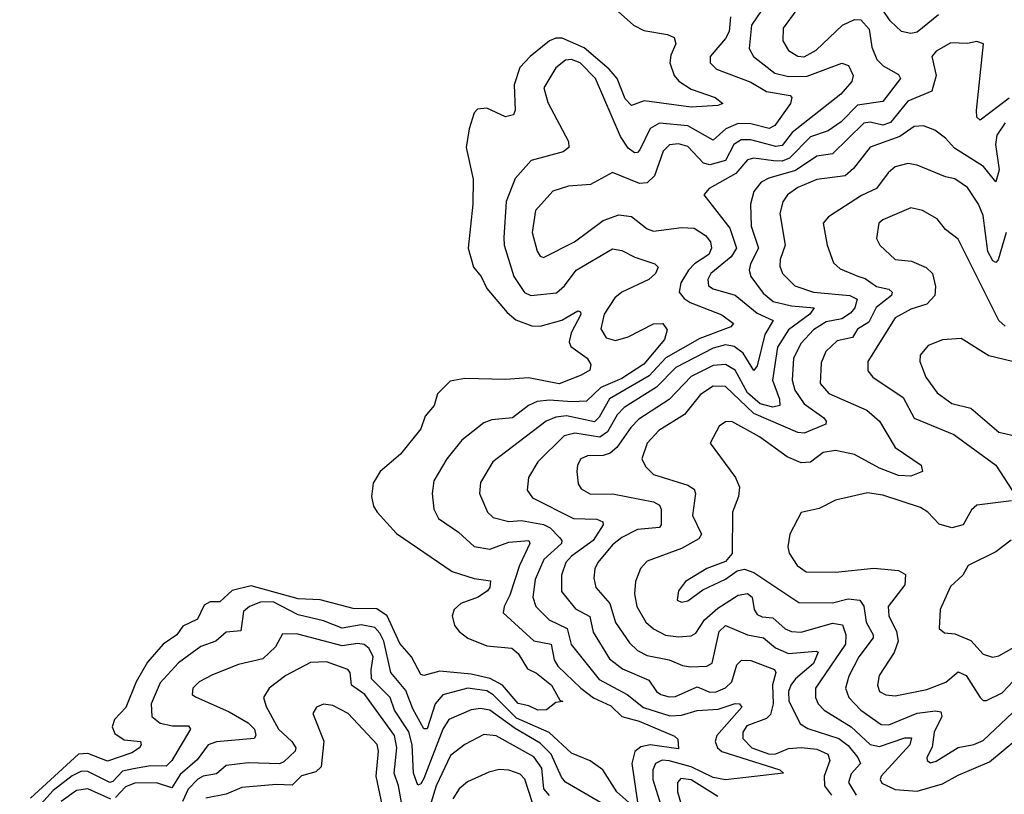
# Model space of a CAD drawing. Extents: x 1678431 to 1860718, y 384618 to 522882.
# Tile 150 of 256: x 1732498 to 1735632, y 460558 to 463022. Entities that reach past the tile are written whole.
import ezdxf

# ---------------------------------------------------------------- set-up
doc = ezdxf.new("R2010")
doc.units = 0

msp = doc.modelspace()

# ---------------------------------------------------------------- linework, layer by layer
at = {"layer": '0CON10XD'}
for points in [[(1734355, 463091.8), (1734451.8, 463005), (1734485, 462987.5), (1734560, 462975), (1734580.8, 462965), (1734586.5, 462945), (1734570.3, 462909.7), (1734567.6, 462885), (1734580.9, 462845), (1734596.2, 462826.2), (1734635, 462800.5), (1734711.9, 462775), (1734736, 462755), (1734720.7, 462749.3), (1734635, 462744.2), (1734485.6, 462764.4), (1734445, 462749.2), (1734425, 462770.5), (1734400, 462835), (1734374.2, 462865), (1734295, 462932.1), (1734225, 462963), (1734205, 462963.3), (1734185, 462954.3), (1734122.7, 462905), (1734090.5, 462869.5), (1734071.7, 462815), (1734075.4, 462734.6), (1734070.2, 462719.8), (1734045, 462713.3), (1733985, 462740.9), (1733955, 462737.1), (1733944.4, 462725.6), (1733928.6, 462675), (1733919.5, 462615), (1733941.2, 462515), (1733940, 462435), (1733925.2, 462295), (1733942.3, 462235), (1733966.6, 462205), (1733985, 462166.5), (1734050.2, 462090.2), (1734077.6, 462067.6), (1734128.1, 462048.1), (1734155, 462046.7), (1734223.7, 462066.3), (1734275, 462095.4), (1734282.7, 462092.7), (1734284.2, 462084.2), (1734253.9, 462026.1), (1734247.5, 461997.5), (1734252.7, 461982.7), (1734304.1, 461945), (1734316.5, 461925), (1734312.5, 461907.5), (1734285, 461891), (1734215, 461863), (1734117.2, 461882.8), (1734045, 461877.5), (1733915, 461880.8), (1733867.9, 461872.1), (1733827.8, 461832.2), (1733817.5, 461795), (1733789.1, 461760.9), (1733775, 461720), (1733709.8, 461640.2), (1733645.6, 461585), (1733622.8, 461547.2), (1733617.5, 461505), (1733624.7, 461474.7), (1733635.6, 461455), (1733697.7, 461387.7), (1733875, 461266.1), (1733945, 461244.3), (1733997, 461237), (1733995, 461216), (1733986.7, 461205), (1733957.3, 461185), (1733902.5, 461165), (1733881.6, 461145), (1733874.3, 461125), (1733881.9, 461095), (1733896.7, 461075), (1733925, 461054.4), (1733985, 461030.4), (1734065, 461022.8), (1734085, 461005.2), (1734115, 460956.6), (1734142.7, 460942.7), (1734190.8, 460905), (1734217.5, 460857.5), (1734226.7, 460853.3), (1734205, 460850), (1734175, 460825.8), (1734147.5, 460825), (1734118.9, 460838.9), (1734085, 460846.2), (1734034.5, 460905), (1733996.1, 460926.1), (1733935, 460939.3), (1733835, 460948.8), (1733785, 460935.5), (1733775, 460938.9), (1733745.2, 460995), (1733707.7, 461037.7), (1733667.8, 461125), (1733635, 461147.9), (1733559.2, 461149.2), (1733455, 461176.6), (1733385, 461179.7), (1733235, 461220.3), (1733175, 461205.5), (1733135, 461170.4), (1733105, 461169.4), (1733085, 461159.2), (1733063.8, 461115), (1733017.9, 461092.1), (1732998.6, 461065), (1732955, 461034.8), (1732905, 460978.4), (1732869.3, 460915), (1732835.8, 460834.2), (1732799.6, 460795), (1732792.2, 460772.2), (1732801, 460751), (1732830.6, 460730.6), (1732883.1, 460725), (1732885.3, 460715), (1732879.1, 460705), (1732855, 460689), (1732777.3, 460662.7), (1732715, 460687.8), (1732685, 460684.9), (1732532.8, 460545)], [(1735423, 463037), (1735355, 462982.7), (1735335, 462978.4), (1735305, 462984.7), (1735268.6, 463018.6), (1735224.7, 463085)], [(1734971.6, 463055), (1734928.4, 462995), (1734926.8, 462955), (1734945, 462924), (1734975, 462905.9), (1734995, 462903.5), (1735032.7, 462925), (1735117.5, 463005), (1735155, 463023.2), (1735175, 463021.8), (1735202.1, 462992.1), (1735210.2, 462935), (1735226.7, 462895), (1735246.5, 462875), (1735295, 462847.7), (1735301.8, 462835), (1735245, 462761.6), (1735165, 462749.7), (1735112.9, 462697.1), (1735071.8, 462668.2), (1735015, 462649.3), (1734948.5, 462581.5), (1734925, 462572.3), (1734896.9, 462573.1), (1734835, 462581), (1734815, 462575.7), (1734777.3, 462532.7), (1734692.5, 462485), (1734676, 462465), (1734758.8, 462358.8), (1734779.2, 462295), (1734762.9, 462267.1), (1734698.4, 462215), (1734688.1, 462195), (1734690.8, 462175), (1734705, 462165.3), (1734775, 462145.2), (1734845, 462088), (1734895.9, 462065), (1734869.6, 462020.4), (1734845, 461920.4), (1734835, 461906.4), (1734800.7, 461960.7), (1734772.5, 461982.5), (1734745, 461987.9), (1734705, 461977.2), (1734586.9, 461915), (1734525, 461852.6), (1734421.8, 461788.2), (1734400.3, 461765), (1734369.6, 461710.4), (1734345, 461693.7), (1734265, 461706.2), (1734231.7, 461698.3), (1734147.8, 461615), (1734117.7, 461565), (1734113.3, 461525), (1734130.5, 461500.5), (1734260.6, 461435), (1734335, 461433.2), (1734354.6, 461424.6), (1734355.4, 461415), (1734323.9, 461365), (1734254, 461315), (1734236.8, 461295), (1734222.7, 461255), (1734222.6, 461202.6), (1734267.4, 461147.4), (1734313.2, 461123.2), (1734323.7, 461073.7), (1734375, 460988.8), (1734416.8, 460956.8), (1734500.8, 460920.8), (1734524.7, 460885), (1734538.5, 460875), (1734565, 460867.3), (1734585, 460868.8), (1734655, 460899.7), (1734695, 460882.4), (1734715, 460883.4), (1734745, 460896.5), (1734764.4, 460915.6), (1734780.3, 460969.7), (1734795.3, 460984.7), (1734825, 460983.3), (1734900.8, 460955), (1734904.7, 460945), (1734893.9, 460906.1), (1734896, 460845), (1734888.3, 460811.7), (1734875, 460798.9), (1734812.9, 460775), (1734799.8, 460755), (1734800.2, 460735), (1734828.1, 460705), (1734885, 460685.1), (1734905, 460685.8), (1734945, 460703), (1734985, 460706.1), (1735035, 460701.6), (1735070.4, 460685), (1735076.6, 460665), (1735059.2, 460615), (1735059.5, 460585), (1735082.4, 460555)], [(1734861.6, 463055), (1734827.6, 463005), (1734820.4, 462930.4), (1734833.9, 462905), (1734901.9, 462851.9)], [(1734760.7, 463030.7), (1734756.8, 462985), (1734745, 462961.8), (1734695.4, 462905), (1734695.4, 462885), (1734715.5, 462865), (1734825, 462823.5), (1734875, 462793.8), (1734950.4, 462780.4), (1734955.4, 462775), (1734951.2, 462755), (1734901.9, 462685), (1734884, 462676), (1734825, 462690.4), (1734785, 462691.5), (1734745.5, 462674.5), (1734705, 462638.9), (1734625, 462684.2), (1734535, 462693.3), (1734505, 462675.9), (1734472, 462608), (1734465, 462599.6), (1734455, 462598.8), (1734435, 462613.2), (1734410.6, 462650.6), (1734331.3, 462835), (1734281.8, 462885), (1734255, 462895.5), (1734235, 462893.3), (1734205, 462868.9), (1734166.7, 462805), (1734178.9, 462758.9), (1734245.3, 462635), (1734246, 462615), (1734228.3, 462601.7), (1734126, 462574), (1734075, 462517.1), (1734046.8, 462443.2), (1734039.6, 462329.6), (1734040, 462305), (1734070.8, 462205), (1734104.5, 462154.5), (1734125, 462144.7), (1734207, 462153), (1734232.5, 462175), (1734269.2, 462225), (1734385, 462292.5), (1734415, 462287.3), (1734456.2, 462266.2), (1734520, 462245), (1734530.6, 462235), (1734521.5, 462215), (1734500.4, 462195), (1734415, 462155.3), (1734392.5, 462137.5), (1734358, 462085), (1734348.3, 462038.3), (1734365, 462010), (1734395, 462001.4), (1734435, 462013.3), (1734515, 462053.9), (1734545.3, 462055.3), (1734559.5, 462035), (1734550, 462005), (1734485, 461925.7), (1734415, 461880.4), (1734347.9, 461852.1), (1734301.9, 461808.1), (1734256, 461806), (1734185, 461811.8), (1734145, 461807.2), (1734117.5, 461795), (1734066.9, 461755), (1734001, 461749), (1733975, 461739.6), (1733905, 461684.4), (1733857.7, 461625), (1733816.4, 461555), (1733811.5, 461515), (1733816.2, 461465), (1733830.9, 461435), (1733895, 461391.6), (1733945, 461345.9), (1733995, 461337.8), (1734055, 461359.7), (1734118.9, 461365), (1734121.8, 461355), (1734089, 461285), (1734058.7, 461191.3), (1734039.8, 461155), (1734037.1, 461135), (1734135, 461045.3), (1734190.3, 461035), (1734199.3, 460985), (1734211.1, 460965), (1734284.3, 460895), (1734324.9, 460864.9), (1734379.2, 460839.2), (1734414.7, 460805), (1734469.8, 460789.8), (1734582.8, 460742.8), (1734592.7, 460732.7), (1734595, 460702.1), (1734504.9, 460715.1), (1734475, 460708.5), (1734456.1, 460693.9), (1734446.9, 460655), (1734465.3, 460524.7)], [(1735647.2, 462772.8), (1735555, 462702.5), (1735545, 462712), (1735543.1, 462733.1), (1735565.5, 462945.5), (1735545, 462953.1), (1735515, 462946.1), (1735461.6, 462948.4), (1735415, 462922.3), (1735401.3, 462905), (1735415.3, 462845), (1735401.1, 462795), (1735325, 462762.6), (1735270, 462695), (1735245, 462686.5), (1735205, 462695.5), (1735185, 462692.4), (1735085, 462595.6), (1735035, 462588.3), (1734967.6, 462542.4), (1734882.5, 462517.5), (1734858.2, 462505), (1734834.7, 462475), (1734824.7, 462435), (1734826.1, 462365), (1734849.4, 462295), (1734824, 462245), (1734820.4, 462225), (1734825.2, 462205), (1734865, 462151.6), (1734895.9, 462125.9), (1734955, 462112), (1735026.8, 462105), (1735013.1, 462085), (1734945, 462034.8), (1734909.7, 461980.3), (1734893.9, 461875), (1734916.1, 461815), (1734917.4, 461795), (1734895, 461789.1), (1734855, 461800), (1734814.4, 461835), (1734775, 461907.3), (1734745, 461925.2), (1734705, 461922), (1734635, 461886.5), (1734565, 461813.2), (1734469.1, 461750.9), (1734443.7, 461725), (1734398.9, 461661.1), (1734377.6, 461642.4), (1734355, 461636), (1734305, 461634.7), (1734283.8, 461625), (1734273.1, 461605), (1734271.2, 461585), (1734275.4, 461545), (1734285, 461529.5), (1734315, 461512.6), (1734385, 461513.3), (1734515, 461488.1), (1734535, 461477.9), (1734539.7, 461465), (1734539.6, 461415), (1734534.1, 461405.9), (1734465, 461399.6), (1734415, 461374.8), (1734385, 461350.8), (1734338.2, 461295), (1734329.3, 461275), (1734325.9, 461245), (1734332, 461215), (1734376.8, 461165), (1734394.3, 461104.3), (1734439, 461039), (1734464.6, 461014.6), (1734495, 460998.8), (1734565.8, 460985), (1734607.4, 460967.4), (1734633.4, 460963.4), (1734684.8, 460965.2), (1734702.1, 460975), (1734724.8, 461075), (1734745, 461094.2), (1734814.7, 461064.7), (1734865.1, 461055.1), (1734903.5, 461023.5), (1734945, 461005.8), (1735033.4, 461013.4), (1735039.5, 461009.5), (1735025, 460973.5), (1734967.2, 460925), (1734952.1, 460905), (1734945.5, 460885), (1734946.6, 460855), (1734981.9, 460781.9), (1735006.8, 460766.8), (1735105, 460735.4), (1735135, 460712.6), (1735165.9, 460675), (1735173.8, 460655), (1735145, 460623.1), (1735136.1, 460595), (1735160.5, 460555)], [(1734901.9, 462851.9), (1734945, 462841.3), (1735005, 462842.2), (1735115, 462883.5), (1735136.5, 462876.5), (1735151.3, 462845), (1735146.4, 462825), (1735111.4, 462785), (1734957.2, 462662.8), (1734925, 462622.3), (1734905, 462618.1), (1734825, 462640.3), (1734795, 462639.6), (1734771.2, 462625), (1734745, 462574.1), (1734695, 462560.5), (1734675, 462565.2), (1734625, 462618.3), (1734595, 462627), (1734566.6, 462623.4), (1734546.7, 462603.3), (1734518.9, 462525), (1734495, 462502.5), (1734471.4, 462501.4), (1734385, 462535.6), (1734315, 462497.3), (1734245, 462492.2), (1734195, 462476.6), (1734140.3, 462415), (1734129.8, 462345), (1734145, 462285.7), (1734155, 462269.4), (1734165, 462265.5), (1734264.5, 462315), (1734355, 462383.3), (1734405, 462401.1), (1734445, 462395.8), (1734495, 462356.8), (1734515, 462349.6), (1734605, 462360.7), (1734645, 462358.8), (1734680.7, 462335), (1734696.9, 462315), (1734699.8, 462295), (1734691.4, 462275), (1734645.7, 462245), (1734627.4, 462225), (1734602.3, 462185), (1734597.7, 462155), (1734613.1, 462135), (1734632.5, 462122.5), (1734732.7, 462082.7), (1734770.5, 462055), (1734761.9, 462045), (1734662.5, 462007.5), (1734555, 461946.4), (1734501.5, 461888.5), (1734375, 461816.1), (1734343, 461757), (1734327.3, 461742.7), (1734238.1, 461761.9), (1734205, 461757.7), (1734173.4, 461745), (1734004.6, 461615), (1733965, 461550), (1733962, 461515), (1733987.3, 461455), (1734005, 461437.8), (1734055, 461426), (1734095, 461428.2), (1734165, 461416.2), (1734187, 461405), (1734216.5, 461375), (1734223.6, 461365), (1734222.4, 461355), (1734166.4, 461305), (1734139.2, 461240.8), (1734131.9, 461185), (1734140.5, 461155), (1734183, 461113), (1734240.7, 461085), (1734253.7, 461033.7), (1734342.4, 460922.4), (1734431.8, 460875), (1734483.6, 460833.6), (1734567.5, 460807.5), (1734605, 460809.7), (1734655, 460824), (1734721.2, 460828.8), (1734775, 460846.2), (1734788.8, 460845), (1734796.9, 460835), (1734717.5, 460745), (1734712.3, 460725), (1734718.8, 460705), (1734733.2, 460693.2), (1734918, 460635), (1734928.8, 460625), (1734745, 460603.2), (1734705, 460610.7), (1734635, 460644.6), (1734565, 460664.5), (1734543.5, 460666.5), (1734522.3, 460655), (1734513.4, 460635), (1734513.9, 460605), (1734560, 460455)], [(1735635, 462693.4), (1735608.1, 462655), (1735604.5, 462625), (1735615.9, 462544.1), (1735605, 462505.8), (1735565.3, 462555.3), (1735473.4, 462613.4), (1735445, 462645.4), (1735410.8, 462670.8), (1735375, 462684.2), (1735345, 462682.3), (1735299.2, 462650.8), (1735205, 462616.2), (1735151.8, 462548.2), (1735125, 462525.8), (1735035, 462513.2), (1734975, 462488.1), (1734941.6, 462465), (1734927.5, 462442.5), (1734918.1, 462405), (1734934.8, 462305), (1734918.9, 462258.9), (1734918.1, 462238.1), (1734926.1, 462215), (1734964.8, 462174.8), (1735024.7, 462154.7), (1735140, 462145), (1735163.3, 462133.3), (1735156.8, 462105), (1735142, 462088), (1735115, 462069.8), (1735065, 462060.5), (1735025, 462034.8), (1734985, 461993.1), (1734960.7, 461945), (1734956.6, 461875), (1734965, 461843.2), (1734995, 461799.8), (1735057.1, 461755), (1735065.5, 461745), (1735064.4, 461735), (1734995, 461706.4), (1734975, 461708.8), (1734835, 461769.4), (1734745.1, 461855.1), (1734705, 461855.6), (1734665, 461829.5), (1734613.8, 461766.2), (1734532.8, 461715), (1734495.3, 461675), (1734478.8, 461625), (1734490, 461600), (1734515.2, 461575.2), (1734625, 461540.7), (1734645, 461527.9), (1734649.2, 461515), (1734639.8, 461445), (1734668.8, 461385), (1734659.8, 461370.2), (1734605, 461339.5), (1734495, 461299.2), (1734473.8, 461276.2), (1734458, 461235), (1734454.7, 461195), (1734462.6, 461155), (1734491.4, 461105), (1734515, 461083.8), (1734554.2, 461064.2), (1734595, 461058.8), (1734635, 461061.4), (1734650.1, 461069.9), (1734677.3, 461112.7), (1734719.9, 461150.1), (1734785, 461190.8), (1734815, 461196.8), (1734829.8, 461185), (1734835.8, 461145), (1734845, 461130), (1734861.7, 461121.7), (1734895, 461119), (1734935, 461084.3), (1734955, 461075.2), (1734985, 461073.7), (1735085, 461102), (1735116.8, 461096.8), (1735128, 461065), (1735126.2, 461035), (1735061, 460939), (1735031.6, 460895), (1735031.4, 460865), (1735039.2, 460845), (1735058.5, 460825), (1735145, 460772.4), (1735205, 460716.4), (1735235, 460710), (1735315, 460737.7), (1735337, 460737), (1735331.2, 460715), (1735240, 460615), (1735237.1, 460605), (1735242.7, 460592.7), (1735285, 460572.3), (1735355, 460567.4), (1735435, 460590.5), (1735485, 460618.4), (1735585, 460660.9), (1735715, 460768.6)], [(1735638, 462345), (1735612.4, 462257.6), (1735605, 462249.1), (1735595, 462254.6), (1735579.3, 462285), (1735565, 462399.4), (1735550, 462435), (1735515, 462488.4), (1735475, 462516.2), (1735445, 462522.4), (1735355, 462559.1), (1735325, 462564.1), (1735285, 462553.4), (1735262.7, 462535), (1735224.8, 462485.2), (1735177, 462463), (1735072, 462395), (1735055.7, 462375), (1735067.9, 462305), (1735088.7, 462248.7), (1735109.2, 462229.2), (1735165.7, 462205.7), (1735188.9, 462198.9), (1735225, 462172.7), (1735265, 462164.7), (1735275.2, 462155.2), (1735272.5, 462145), (1735223.9, 462106.1), (1735200.6, 462059.4), (1735165, 462037.4), (1735148.6, 462011.4), (1735099.9, 462000.1), (1735063.9, 461966.1), (1735049.2, 461930.8), (1735046, 461865), (1735073.1, 461833.1), (1735195, 461779.7), (1735235, 461744.4), (1735285, 461660.9), (1735367.5, 461605), (1735371.2, 461585), (1735335, 461569.4), (1735295, 461571.9), (1735235, 461594.8), (1735155, 461638.2), (1735095, 461651.7), (1735055.5, 461645), (1735015, 461614.7), (1734985, 461612), (1734940.8, 461630.8), (1734852.7, 461695), (1734765, 461743.3), (1734745, 461742.1), (1734725, 461728.9), (1734695.7, 461675), (1734776.5, 461565), (1734789.6, 461535), (1734786.2, 461505), (1734767.3, 461455), (1734765.8, 461324.2), (1734745, 461297.9), (1734685, 461276.2), (1734617.8, 461235), (1734595.6, 461205), (1734591.2, 461175), (1734605, 461168.6), (1734625, 461173.5), (1734672.3, 461207.7), (1734745, 461242), (1734781.6, 461268.4), (1734805, 461274), (1734835, 461262.8), (1734977.6, 461167.6), (1735085, 461167), (1735135, 461179.3), (1735172.2, 461175), (1735185, 461155.6), (1735192.2, 461105), (1735214.8, 461065), (1735214.8, 461055), (1735168.9, 460995), (1735137, 460933), (1735127.1, 460895), (1735137.7, 460865), (1735175, 460824.8), (1735239.9, 460779.9), (1735265, 460778.1), (1735355, 460815.8), (1735413.4, 460823.4), (1735429.5, 460819.5), (1735433.4, 460805), (1735408.8, 460755), (1735402.3, 460707.7), (1735385.5, 460675), (1735386.9, 460665), (1735397.6, 460657.6), (1735415, 460662.5), (1735485, 460706.5), (1735535, 460715.7), (1735565, 460728.4), (1735735, 460888.4)], [(1735635, 462047.3), (1735615, 462065.5), (1735485, 462324.2), (1735445, 462354.4), (1735418.1, 462388.1), (1735371.2, 462415), (1735335, 462423.5), (1735245, 462385.6), (1735233.1, 462375), (1735225.5, 462325.5), (1735235.7, 462305), (1735285, 462258.9), (1735336.4, 462253.6), (1735383.8, 462233.8), (1735403.1, 462215), (1735413, 462173), (1735411.2, 462145), (1735385, 462117.2), (1735335, 462101.4), (1735285, 462073.1), (1735197.7, 461935), (1735197.5, 461905), (1735213.1, 461885), (1735309.9, 461819.9), (1735345, 461754.7), (1735471.8, 461701.8), (1735604.6, 461605), (1735670, 461505)], [(1735685, 461928.4), (1735582.3, 461952.3), (1735495, 462007.5), (1735435, 462003.8), (1735390, 461985), (1735364.4, 461955), (1735363.1, 461935), (1735382.7, 461885), (1735418.2, 461835), (1735465, 461801.2), (1735525.8, 461785.8), (1735615, 461709.3), (1735675, 461695.7)], [(1735655, 461491.1), (1735545, 461477.9), (1735527.8, 461462.2), (1735501.1, 461415), (1735465, 461405.8), (1735425, 461416.5), (1735388.2, 461455), (1735365, 461469.8), (1735245, 461509.2), (1735197.1, 461517.1), (1735095, 461493.6), (1735043, 461467), (1734985, 461453.8), (1734949.2, 461385), (1734943.1, 461345), (1734946.9, 461325), (1734972.9, 461285), (1735001.2, 461265), (1735095, 461263.8), (1735216.6, 461276.6), (1735295, 461269.6), (1735317.1, 461257.1), (1735315, 461224.3), (1735262.6, 461155), (1735264.8, 461125), (1735288.6, 461075), (1735293.9, 461045), (1735281.1, 461008.9), (1735233.5, 460935), (1735228, 460905), (1735234.6, 460885), (1735255, 460873.6), (1735285, 460871.2), (1735385, 460891), (1735446.1, 460913.9), (1735485, 460947.1), (1735510.5, 460935), (1735555.5, 460865.5), (1735565, 460856), (1735575, 460855.7), (1735625, 460880.6), (1735661.6, 460918.4)], [(1735654.1, 461365.9), (1735605, 461329.4), (1735517.5, 461285), (1735500, 461255), (1735460.8, 461219.2), (1735427.9, 461145), (1735424.2, 461085), (1735441.4, 461071.4), (1735475, 461067.8), (1735525, 461047.1), (1735565, 461003.6), (1735594, 460994), (1735615, 460998), (1735695, 461043.9)], [(1734455.8, 460514.2), (1734398.4, 460565), (1734354.6, 460635), (1734313.7, 460663.7), (1734255, 460688.3), (1734183.9, 460753.9), (1734079.6, 460799.6), (1734005, 460873.7), (1733985, 460886.2), (1733925, 460895.1), (1733845, 460874.3), (1733820.9, 460845), (1733795, 460766), (1733785, 460766.1), (1733749.1, 460829.1), (1733727.5, 460887.5), (1733680, 460945), (1733657.2, 461045), (1733645, 461070.5), (1733628.1, 461088.1), (1733585, 461096.2), (1733525, 461086.5), (1733465, 461109.1), (1733385, 461128.9), (1733305, 461169.7), (1733265, 461168.7), (1733229.6, 461155), (1733210.6, 461139.4), (1733201.9, 461078.1), (1733155, 461073.3), (1733122.5, 461045), (1733075, 461027.5), (1733003.8, 460976.2), (1732945, 460912.1), (1732916.7, 460845), (1732918.7, 460805), (1732945, 460783.6), (1732985, 460775.2), (1733035.2, 460775.2), (1733042.1, 460765), (1732982.8, 460665), (1732965, 460646.6), (1732915, 460647.8), (1732861, 460639), (1732825, 460630.7), (1732795, 460598.5), (1732785, 460595.2), (1732715, 460630.6), (1732695, 460631.6), (1732665, 460616.5), (1732605, 460569.6), (1732498.3, 460451.7)], [(1734365, 460521), (1734235, 460596.5), (1734222.2, 460612.2), (1734189.7, 460685), (1734155, 460720.5), (1734075, 460766.7), (1733995, 460824.8), (1733965, 460830.7), (1733935, 460826.7), (1733864.6, 460795.4), (1733845, 460764.6), (1733785, 460608.2), (1733775, 460590.4), (1733765, 460587.1), (1733751.7, 460625), (1733747.8, 460715), (1733736.6, 460756.6), (1733691.2, 460825), (1733677.2, 460865), (1733617.7, 460925), (1733616.8, 460953.2), (1733623, 460995), (1733610.9, 461020.9), (1733595, 461033.7), (1733575, 461037.7), (1733525, 461030), (1733383.4, 461066.6), (1733335, 461068.5), (1733312.8, 461027.2), (1733271.7, 460988.3), (1733195, 460970.6), (1733112.2, 460937.8), (1733070, 460915), (1733049.4, 460895), (1733047.5, 460875), (1733057.7, 460867.7), (1733165, 460819.6), (1733225.3, 460785), (1733245.2, 460765), (1733250, 460745), (1733244.7, 460735.3), (1733125, 460724.4), (1733098.5, 460715), (1733062.8, 460667.2), (1733009.1, 460620.9), (1732982.2, 460577.8), (1732933.8, 460593.8), (1732865, 460592.7), (1732835, 460581.1), (1732802.7, 460547.3)], [(1733725, 460467.1), (1733703.4, 460585), (1733689.9, 460625), (1733698.7, 460705), (1733691.1, 460745), (1733597.2, 460875), (1733554.8, 460905), (1733549.7, 460945), (1733542.5, 460955), (1733475, 460979.2), (1733423.4, 460976.6), (1733345, 460935.9), (1733291.8, 460895), (1733274.6, 460865), (1733283.2, 460836.8), (1733321.9, 460765), (1733364.8, 460725), (1733377.5, 460705), (1733374.7, 460695), (1733339, 460661), (1733325, 460654.8), (1733225, 460657.2), (1733155, 460649.2), (1733125, 460622.4), (1733082.5, 460615), (1733065, 460605.5), (1733035, 460573.7), (1733016.6, 460535)], [(1733664.6, 460465), (1733632.7, 460615), (1733640.7, 460695), (1733635.7, 460715.7), (1733543.5, 460815), (1733495, 460840), (1733465, 460844.4), (1733442.5, 460835), (1733431.5, 460815), (1733466.6, 460726.6), (1733457.7, 460645), (1733440.5, 460629.5), (1733395, 460616.1), (1733365, 460586.1), (1733315, 460588.5), (1733205, 460579.3), (1733155, 460558), (1733091.2, 460545)], [(1734185, 460553.6), (1734166.6, 460575), (1734160.6, 460640.6), (1734135, 460677.2), (1734015, 460743.3), (1733975, 460747.4), (1733915, 460715.9), (1733869.2, 460680.8), (1733824.2, 460585), (1733796.2, 460493.8)], [(1734130.7, 460530.7), (1734106.1, 460606.1), (1734091.4, 460621.4), (1734055, 460633.8), (1734023.8, 460636.2), (1733991.8, 460628.2), (1733923.1, 460596.9), (1733896.5, 460575), (1733876.6, 460543.4)], [(1734720.6, 460550.6), (1734635, 460603.2), (1734602.5, 460607.5), (1734591.6, 460595), (1734591.6, 460565), (1734630, 460435)], [(1732788.1, 460541.9), (1732715, 460575.1), (1732679.6, 460569.6), (1732629.8, 460535)]]:
    msp.add_lwpolyline(points, dxfattribs=at)

doc.saveas('drawing.dxf')
